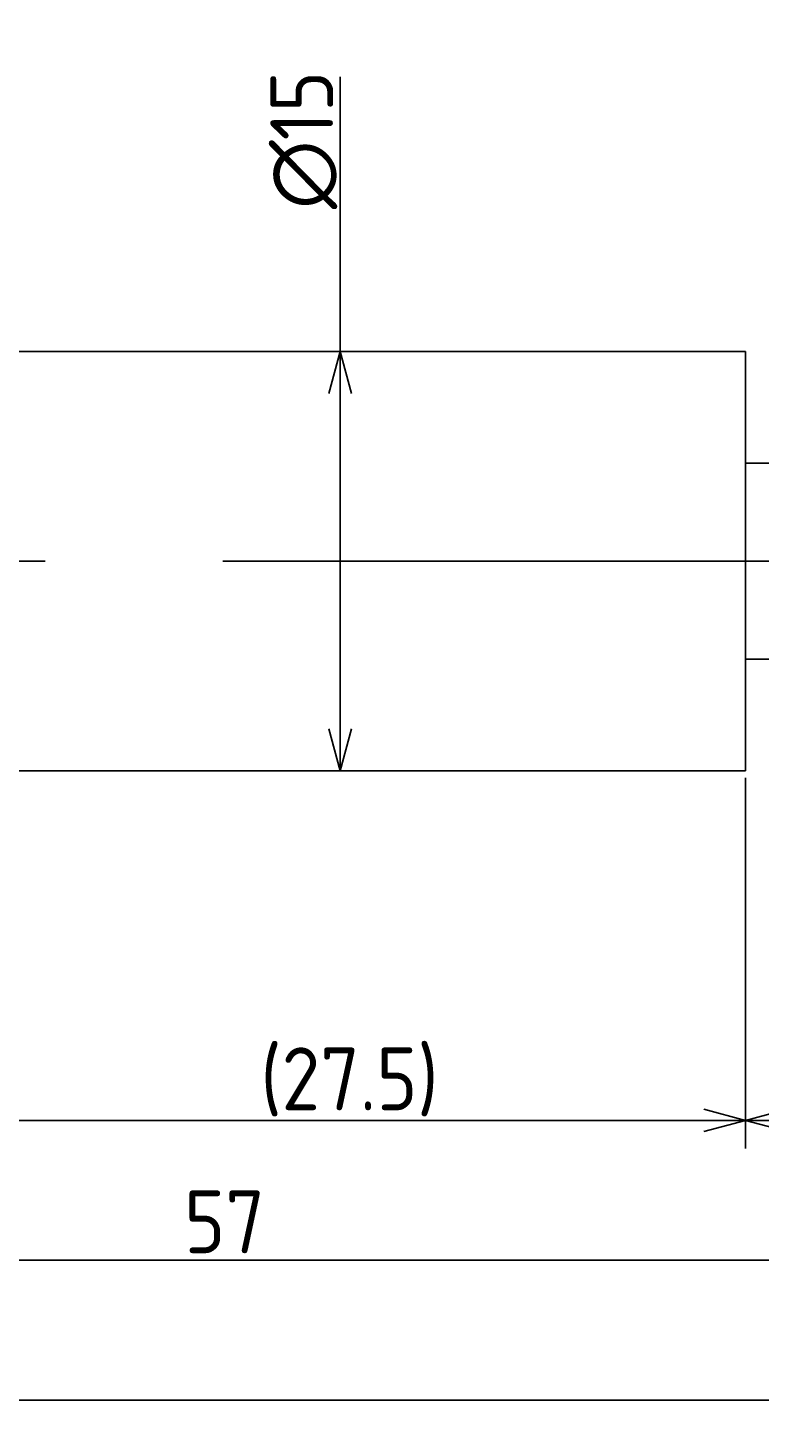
# Model space of a CAD drawing. Extents: x 130 to 290, y 134 to 184.
# Tile 5 of 7: x 181 to 208, y 134 to 184. Entities that reach past the tile are written whole.
import ezdxf

# ---------------------------------------------------------------- set-up
doc = ezdxf.new("R2010")
doc.units = 0
doc.linetypes.add('CENTER', pattern=[50.8, 31.75, -6.35, 6.35, -6.35])
doc.layers.get('0').update_dxf_attribs({"linetype": 'CONTINUOUS'})
doc.layers.get('DEFPOINTS').update_dxf_attribs({"linetype": 'CONTINUOUS'})
for name, color, linetype in [('図形', 7, 'CONTINUOUS'), ('図枠', 7, 'CONTINUOUS'), ('寸法_文字', 3, 'CONTINUOUS')]:
    doc.layers.add(name, color=color, linetype=linetype)
doc.layers.get('0').off()
doc.styles.add('DIMENSION', font='isocp.shx', dxfattribs={"bigfont": 'bigfont.shx'})
doc.dimstyles.get("Standard").update_dxf_attribs({"dimtxt": 0.18, "dimasz": 0.18, "dimexe": 0.18, "dimexo": 0.0625, "dimgap": 0.09, "dimtad": 0, "dimtih": 1, "dimtoh": 1, "dimzin": 0, "dimcen": 0.09, "dimazin": 3, "dimtfac": 1, "dimtofl": 0, "dimtmove": 0, "dimatfit": 3})

# ---------------------------------------------------------------- blocks, each defined once
blk = doc.blocks.new('_OPEN30')
at = {"color": 0, "linetype": 'BYBLOCK'}
for p, q in [((-1, 0.268), (0, 0)), ((0, 0), (-1, -0.268)), ((0, 0), (-1, 0))]:
    blk.add_line(p, q, dxfattribs=at)
blk = doc.blocks.new('*U6')
at = {"layer": '寸法_文字', "color": 3, "style": 'DIMENSION'}
blk.add_text('10', height=2.25, dxfattribs=at).set_placement((210.649, 145.25))
blk = doc.blocks.new('*D5')
at = {"layer": 'DEFPOINTS', "color": 0}
for p in [(217, 161.5), (207, 157.5), (207, 145)]:
    blk.add_point(p, dxfattribs=at)
at = {"layer": '寸法_文字', "color": 3}
for p, q in [((217, 161.25), (217, 144)), ((207, 157.25), (207, 144)), ((215.5, 145), (208.5, 145))]:
    blk.add_line(p, q, dxfattribs=at)
at = {"layer": '図枠'}
blk.add_blockref('*U6', (0, 0), dxfattribs=at)
at = {"layer": '寸法_文字', "color": 3, "xscale": 1.5, "yscale": 1.5, "zscale": 1.5, "rotation": 180}
blk.add_blockref('_OPEN30', (207, 145), dxfattribs=at)
at = {"layer": '寸法_文字', "color": 3, "xscale": 1.5, "yscale": 1.5, "zscale": 1.5}
blk.add_blockref('_OPEN30', (217, 145), dxfattribs=at)
blk = doc.blocks.new('*U8')
at = {"layer": '寸法_文字', "color": 3, "style": 'DIMENSION'}
blk.add_text('(27.5)', height=2.25, dxfattribs=at).set_placement((189.65, 145.3625))
blk = doc.blocks.new('*D7')
at = {"layer": 'DEFPOINTS', "color": 0}
for p in [(179.5, 157.5), (207, 157.5), (179.5, 145)]:
    blk.add_point(p, dxfattribs=at)
at = {"layer": '寸法_文字', "color": 3}
for p, q in [((179.5, 157.25), (179.5, 144)), ((207, 157.25), (207, 144)), ((205.5, 145), (181, 145))]:
    blk.add_line(p, q, dxfattribs=at)
at = {"layer": '図枠'}
blk.add_blockref('*U8', (0, 0), dxfattribs=at)
at = {"layer": '寸法_文字', "color": 3, "xscale": 1.5, "yscale": 1.5, "zscale": 1.5, "rotation": 180}
blk.add_blockref('_OPEN30', (179.5, 145), dxfattribs=at)
at = {"layer": '寸法_文字', "color": 3, "xscale": 1.5, "yscale": 1.5, "zscale": 1.5}
blk.add_blockref('_OPEN30', (207, 145), dxfattribs=at)
blk = doc.blocks.new('*U12')
at = {"layer": '寸法_文字', "color": 3, "style": 'DIMENSION'}
blk.add_text('57', height=2.25, dxfattribs=at).set_placement((186.925, 140.25))
blk = doc.blocks.new('*D11')
at = {"layer": 'DEFPOINTS', "color": 0}
for p in [(217, 161.5), (160, 156.4), (160, 140)]:
    blk.add_point(p, dxfattribs=at)
at = {"layer": '寸法_文字', "color": 3}
for p, q in [((217, 161.25), (217, 139)), ((160, 156.15), (160, 139)), ((215.5, 140), (161.5, 140))]:
    blk.add_line(p, q, dxfattribs=at)
at = {"layer": '図枠'}
blk.add_blockref('*U12', (0, 0), dxfattribs=at)
at = {"layer": '寸法_文字', "color": 3, "xscale": 1.5, "yscale": 1.5, "zscale": 1.5, "rotation": 180}
blk.add_blockref('_OPEN30', (160, 140), dxfattribs=at)
at = {"layer": '寸法_文字', "color": 3, "xscale": 1.5, "yscale": 1.5, "zscale": 1.5}
blk.add_blockref('_OPEN30', (217, 140), dxfattribs=at)
blk = doc.blocks.new('*U18')
at = {"layer": '寸法_文字', "color": 3, "style": 'DIMENSION'}
blk.add_text('(78)', height=2.25, dxfattribs=at).set_placement((175.525, 135.3625))
blk = doc.blocks.new('*D17')
at = {"layer": 'DEFPOINTS', "color": 0}
for p in [(139, 165), (217, 161.5), (217, 135)]:
    blk.add_point(p, dxfattribs=at)
at = {"layer": '寸法_文字', "color": 3}
for p, q in [((139, 164.75), (139, 134)), ((217, 161.25), (217, 134)), ((140.5, 135), (215.5, 135))]:
    blk.add_line(p, q, dxfattribs=at)
at = {"layer": '図枠'}
blk.add_blockref('*U18', (0, 0), dxfattribs=at)
at = {"layer": '寸法_文字', "color": 3, "xscale": 1.5, "yscale": 1.5, "zscale": 1.5, "rotation": 180}
blk.add_blockref('_OPEN30', (139, 135), dxfattribs=at)
at = {"layer": '寸法_文字', "color": 3, "xscale": 1.5, "yscale": 1.5, "zscale": 1.5}
blk.add_blockref('_OPEN30', (217, 135), dxfattribs=at)
blk = doc.blocks.new('*U26')
at = {"layer": '寸法_文字', "color": 3, "style": 'DIMENSION'}
blk.add_text('∅15', height=2.25, rotation=90, dxfattribs=at).set_placement((192.25, 177.591))
blk = doc.blocks.new('*D25')
at = {"layer": 'DEFPOINTS', "color": 0}
for p in [(192.5, 172.5), (193.25, 172.5), (193.25, 157.5)]:
    blk.add_point(p, dxfattribs=at)
at = {"layer": '寸法_文字', "color": 3}
for p, q in [((192.5, 172.5), (192.5, 182.322)), ((192.5, 159), (192.5, 171))]:
    blk.add_line(p, q, dxfattribs=at)
at = {"layer": '図枠'}
blk.add_blockref('*U26', (0, 0), dxfattribs=at)
at = {"layer": '寸法_文字', "color": 3, "xscale": 1.5, "yscale": 1.5, "zscale": 1.5}
for p, rotation in [((192.5, 172.5), 90), ((192.5, 157.5), 270)]:
    blk.add_blockref('_OPEN30', p, dxfattribs=dict(at, rotation=rotation))

msp = doc.modelspace()

# ---------------------------------------------------------------- linework, layer by layer
at = {"layer": '図形'}
for p, q in [((179.5, 172.5), (207, 172.5)), ((207, 172.5), (207, 157.5)), ((207, 168.5), (208.5, 168.5)), ((207, 161.5), (208.5, 161.5)), ((179.5, 157.5), (207, 157.5))]:
    msp.add_line(p, q, dxfattribs=at)
at = {"layer": '図形', "color": 3, "linetype": 'CENTER'}
msp.add_line((137.5, 165), (218.75, 165), dxfattribs=at)

# ---------------------------------------------------------------- dimensions: what is measured, and where the dimension line sits
at = {"layer": '寸法_文字'}
dim = msp.add_linear_dim(base=(192.5, 172.5), p1=(193.25, 157.5), p2=(193.25, 172.5), angle=90, text='%%c<>', dimstyle='Standard', override={"dimscale": 0.5, "dimse1": 1, "dimse2": 1}, dxfattribs=at)
dim.commit()
dim.dimension.update_dxf_attribs({"geometry": '*D25', "text_midpoint": (192.5, 180), "dimtype": 128})
for base, p1, p2, picture, middle in [((217, 135), (139, 165), (217, 161.5), '*D17', (178, 135)), ((179.5, 145), (207, 157.5), (179.5, 157.5), '*D7', (193.25, 145))]:
    dim = msp.add_linear_dim(base=base, p1=p1, p2=p2, text='(<>)', dimstyle='Standard', override={"dimscale": 0.5}, dxfattribs=at)
    dim.commit()
    dim.dimension.update_dxf_attribs({"geometry": picture, "text_midpoint": middle, "dimtype": 128})
for base, p2, picture, middle in [((160, 140), (160, 156.4), '*D11', (188.5, 140)), ((207, 145), (207, 157.5), '*D5', (212, 145))]:
    dim = msp.add_linear_dim(base=base, p1=(217, 161.5), p2=p2, dimstyle='Standard', override={"dimscale": 0.5}, dxfattribs=at)
    dim.commit()
    dim.dimension.update_dxf_attribs({"geometry": picture, "text_midpoint": middle, "dimtype": 128})

doc.saveas('drawing.dxf')
